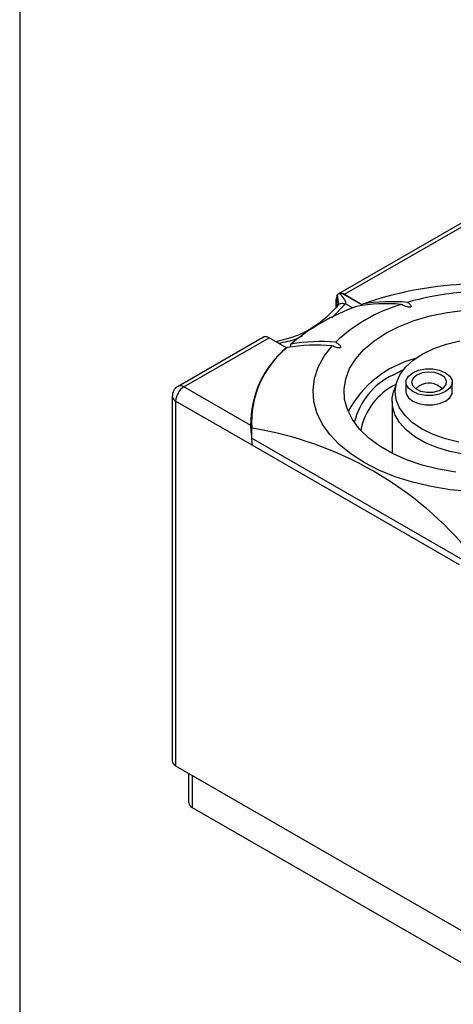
# Model space of a CAD drawing. Header units: millimetres. Extents: x 6 to 273, y 6 to 210.
# Tile 9 of 44: x 6 to 25, y 127 to 169. Entities that reach past the tile are written whole.
import ezdxf

# ---------------------------------------------------------------- set-up
doc = ezdxf.new("R2010")
doc.units = ezdxf.units.MM
doc.linetypes.add('SLD-Solid', pattern=[0])
doc.layers.add('TEXT', color=140, linetype='SLD-Solid', lineweight=25)

msp = doc.modelspace()

# ---------------------------------------------------------------- linework, layer by layer
for p, q in [((29.516, 162.762), (20.102, 157.328)), ((20.361, 157.308), (29.766, 162.737)), ((20.008, 156.76), (20.008, 157.104)), ((20.03, 157.235), (20.03, 156.784)), ((20.103, 156.935), (20.067, 157.299)), ((21.113, 156.848), (20.237, 157.354)), ((20.361, 157.308), (21.113, 156.874)), ((19.823, 156.288), (20.409, 156.893)), ((20.709, 156.721), (20.409, 156.893)), ((21.113, 156.848), (21.113, 156.874)), ((16.867, 155.46), (13.181, 153.332)), ((13.431, 153.308), (17.108, 155.43)), ((17.86, 154.997), (17.108, 155.43)), ((17.86, 154.997), (17.86, 154.985)), ((22.447, 153.818), (22.906, 154.056)), ((16.321, 151.639), (13.431, 153.308)), ((22.619, 153.538), (22.487, 153.144)), ((23.013, 153.512), (23.013, 153.104)), ((25.013, 153.104), (25.013, 153.512)), ((12.931, 152.899), (12.931, 137.14)), ((13.078, 152.695), (13.078, 136.936)), ((16.382, 150.788), (13.078, 152.695)), ((22.413, 152.696), (22.413, 150.438)), ((16.319, 151.675), (16.343, 151.919)), ((16.343, 151.936), (16.338, 151.507)), ((16.36, 151.17), (16.364, 151.52)), ((16.36, 151.087), (25.462, 145.832)), ((25.33, 145.622), (16.382, 150.788)), ((13.078, 136.936), (47.726, 116.934)), ((13.639, 136.612), (13.639, 135.344)), ((13.785, 136.528), (13.785, 135.14)), ((13.785, 135.14), (47.726, 115.546))]:
    msp.add_line(p, q)
at = {"flags": 128}
for points in [[(25.166, 149.625), (24.421, 149.75), (23.71, 149.928), (23.042, 150.155), (22.429, 150.43), (21.881, 150.746), (21.406, 151.1), (21.011, 151.485), (20.703, 151.896), (20.487, 152.326), (20.365, 152.768), (20.341, 153.216), (20.414, 153.661), (20.583, 154.098), (20.846, 154.52), (21.198, 154.918), (21.634, 155.289), (22.147, 155.624), (22.728, 155.921), (23.37, 156.172), (24.061, 156.375), (24.79, 156.527), (25.547, 156.625)], [(25.3, 150.924), (24.72, 151.062), (24.185, 151.25), (23.709, 151.485), (23.302, 151.76), (22.975, 152.069), (22.737, 152.404), (22.593, 152.756), (22.547, 153.116), (22.6, 153.477), (22.751, 153.828), (22.995, 154.161), (23.328, 154.468), (23.74, 154.741), (24.221, 154.972), (24.76, 155.157), (25.342, 155.291)], [(29.94, 149.248), (29.155, 149.048), (28.335, 148.9), (27.491, 148.807), (26.634, 148.771), (25.776, 148.791), (24.927, 148.868), (24.099, 149.001), (23.303, 149.187), (22.549, 149.424), (21.846, 149.71), (21.205, 150.04), (20.633, 150.41), (20.139, 150.815), (19.727, 151.251), (19.405, 151.71), (19.176, 152.188), (19.043, 152.678), (19.007, 153.174), (19.07, 153.668), (19.231, 154.155), (19.487, 154.629), (19.834, 155.082)], [(23.306, 153.92), (23.559, 154.026), (23.856, 154.082), (24.169, 154.082), (24.467, 154.026), (24.72, 153.92), (24.904, 153.774), (25.001, 153.602), (25.001, 153.422), (24.904, 153.25), (24.72, 153.104), (24.467, 152.998), (24.169, 152.942), (23.856, 152.942), (23.559, 152.998), (23.306, 153.104), (23.122, 153.25), (23.025, 153.422), (23.025, 153.602), (23.122, 153.774), (23.306, 153.92)], [(23.477, 153.821), (23.32, 153.689), (23.256, 153.532), (23.295, 153.373), (23.43, 153.233), (23.644, 153.13), (23.908, 153.079), (24.186, 153.086), (24.441, 153.151), (24.638, 153.265), (24.75, 153.412), (24.763, 153.572), (24.675, 153.725), (24.497, 153.849), (24.254, 153.927), (23.978, 153.949), (23.707, 153.912), (23.477, 153.821)], [(25.507, 150.401), (24.911, 150.517), (24.352, 150.684), (23.845, 150.898), (23.4, 151.155), (23.028, 151.448), (22.739, 151.771), (22.538, 152.115), (22.431, 152.473), (22.42, 152.836), (22.487, 153.144)], [(23.589, 153.349), (23.459, 153.236), (23.448, 153.221)], [(23.013, 153.104), (23.025, 153.013), (23.122, 152.842), (23.306, 152.696), (23.559, 152.589), (23.856, 152.534), (24.169, 152.534), (24.467, 152.589), (24.72, 152.696), (24.904, 152.842), (25.001, 153.013), (25.013, 153.104)]]:
    msp.add_lwpolyline(points, dxfattribs=at)
for centre, radius, start, end in [((26.307, 142.113), 15.649, 93.041, 109.3081), ((26.405, 145.56), 11.873, 93.3608, 106.2368), ((20.36, 157.11), 0.352, 159.3066, 181.0244), ((20.18, 157.006), 0.352, 58.978, 80.6998), ((22.41, 149.321), 7.668, 84.944, 99.5846), ((24.162, 147.828), 9.542, 110.1393, 129.8553), ((24.807, 150.15), 7.014, 106.5285, 133.4662), ((22.186, 149.257), 7.642, 85.3009, 99.8629), ((16.927, 155.129), 0.352, 58.978, 80.6998), ((19.356, 147.624), 7.642, 85.3009, 99.8629), ((20.536, 151.739), 4.216, 129.4036, 181.356), ((20.509, 151.788), 4.154, 129.2302, 183.6875), ((19.159, 147.444), 7.668, 84.944, 99.5846), ((24.548, 150.122), 4.552, 104.4893, 152.2183), ((23.736, 151.075), 3.031, 115.1763, 166.7407), ((13.431, 152.899), 0.5, 119.9973, 180), ((13.845, 152.66), 0.768, 122.6055, 177.3945), ((13.285, 153.103), 0.251, 54.3824, 114.3071), ((23.813, 150.907), 2.797, 116.1975, 169.3111), ((24.008, 152.7), 0.772, 42.3691, 122.8679), ((13.182, 152.924), 0.251, 185.6948, 245.6253), ((13.983, 136.435), 15.272, 38.9723, 81.0331), ((13.182, 137.165), 0.251, 185.6948, 245.6253), ((13.889, 135.369), 0.251, 185.6948, 245.6253)]:
    msp.add_arc(centre, radius, start, end)
for points in [[(20.03, 157.235), (20.041, 157.261), (20.054, 157.283), (20.067, 157.299)], [(20.152, 157.348), (20.181, 157.356), (20.208, 157.358), (20.237, 157.354)], [(16.984, 155.476), (16.955, 155.48), (16.93, 155.48), (16.909, 155.476)]]:
    msp.add_open_spline(points, degree=3)
for points, knots in [([(20.067, 157.299), (20.072, 157.305), (20.078, 157.311), (20.085, 157.316), (20.092, 157.322), (20.1, 157.327), (20.109, 157.331), (20.121, 157.338), (20.136, 157.343), (20.152, 157.348)], [0, 0, 0, 0, 0.0000495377, 0.0000495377, 0.0000495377, 0.0000990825, 0.0000990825, 0.0000990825, 0.0001703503, 0.0001703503, 0.0001703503, 0.0001703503]), ([(20.152, 157.348), (20.226, 157.266), (20.333, 157.13), (20.409, 156.977), (20.416, 156.916), (20.409, 156.893)], [-1.329503, -1.329503, -1.329503, -1.329503, -0.855564, -0.533701, -0.211837, -0.211837, -0.211837, -0.211837]), ([(23.086, 156.959), (23.135, 156.928), (23.179, 156.894), (23.226, 156.836), (23.24, 156.816), (23.242, 156.784), (23.239, 156.772), (23.219, 156.755), (23.2, 156.75), (23.145, 156.745), (23.108, 156.752), (23.041, 156.769), (23.008, 156.779), (22.917, 156.814), (22.862, 156.843), (22.812, 156.874)], [0, 0, 0, 0, 0.25, 0.25, 0.375, 0.375, 0.4375, 0.4375, 0.5, 0.5, 0.625, 0.625, 0.75, 0.75, 1, 1, 1, 1]), ([(20.097, 156.854), (19.944, 156.683), (19.616, 156.317), (18.996, 155.852), (18.258, 155.46), (17.686, 155.327), (17.401, 155.261)], [0, 0, 0, 0, 0.212988, 0.455342, 0.729155, 1, 1, 1, 1]), ([(20.103, 156.935), (20.103, 156.916), (20.101, 156.887), (20.096, 156.86), (20.093, 156.848), (20.09, 156.842), (20.09, 156.842), (20.09, 156.842)], [0, 0, 0, 0, 0.378842, 0.553699, 0.722679, 0.890039, 1, 1, 1, 1]), ([(20.105, 156.85), (20.116, 156.865), (20.147, 156.909), (20.255, 156.93), (20.358, 156.906), (20.409, 156.893)], [0, 0, 0, 0, 0.210187, 0.60486, 1, 1, 1, 1]), ([(16.909, 155.476), (16.899, 155.474), (16.885, 155.471), (16.871, 155.462), (16.868, 155.46)], [0, 0, 0, 0, 0.75636, 1, 1, 1, 1]), ([(17.513, 155.197), (17.783, 155.246), (18.147, 155.313), (18.47, 155.471), (18.554, 155.512)], [0, 0, 0, 0, 0.74192, 1, 1, 1, 1]), ([(18.026, 155.027), (18.026, 155.028), (18.033, 155.043), (18.041, 155.077), (18.048, 155.118), (18.047, 155.143), (18.047, 155.153)], [0, 0, 0, 0, 0.027912, 0.349132, 0.726651, 1, 1, 1, 1]), ([(19.982, 155.24), (20.037, 155.212), (20.084, 155.18), (20.145, 155.128), (20.164, 155.109), (20.193, 155.07), (20.205, 155.049), (20.198, 155.017), (20.189, 155.006), (20.159, 154.994), (20.14, 154.992), (20.084, 154.993), (20.048, 155.001), (19.949, 155.028), (19.889, 155.054), (19.834, 155.082)], [0, 0, 0, 0, 0.25, 0.25, 0.375, 0.375, 0.5, 0.5, 0.5625, 0.5625, 0.625, 0.625, 0.75, 0.75, 1, 1, 1, 1]), ([(16.382, 150.788), (16.382, 150.858), (16.377, 150.943), (16.366, 151.112), (16.359, 151.192), (16.339, 151.416), (16.328, 151.542), (16.321, 151.639)], [0, 0, 0, 0, 0.25, 0.25, 0.5, 0.5, 1, 1, 1, 1])]:
    msp.add_open_spline(points, degree=3, knots=knots)
at = {"layer": 'TEXT'}
msp.add_line((6.35, 209.55), (6.35, 6.35), dxfattribs=at)

doc.saveas('drawing.dxf')
